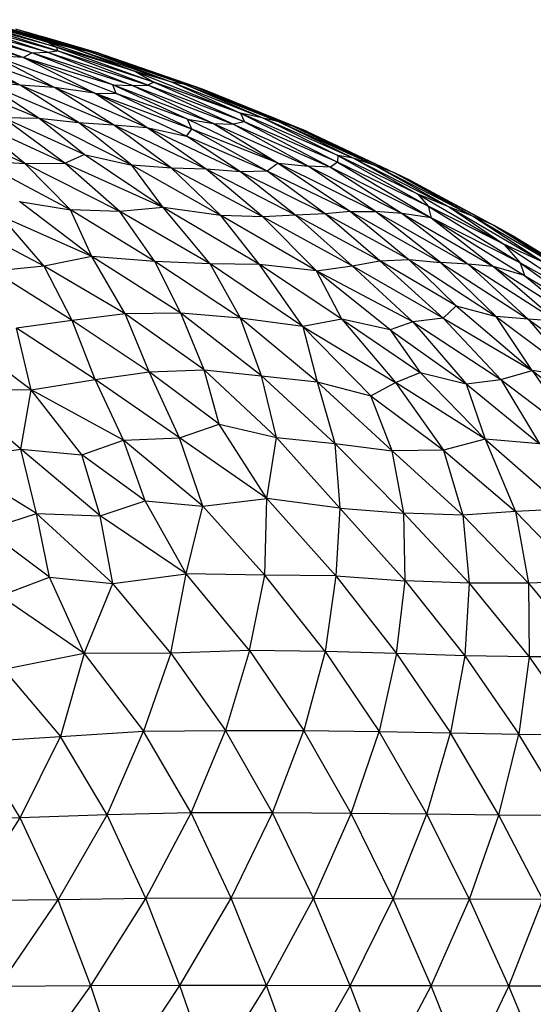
# Paper-space layout '_Derecha' of a CAD drawing. Header units: millimetres. Extents: x -200 to 200, y -209 to 424.
# Tile 24 of 30: x 46 to 65, y 107 to 144. Entities that reach past the tile are written whole.
import ezdxf

# ---------------------------------------------------------------- set-up
doc = ezdxf.new("R2010")
doc.units = ezdxf.units.MM

psp = doc.layouts.new('_Derecha')

# ---------------------------------------------------------------- linework, layer by layer
at = {"color": 7, "linetype": 'Continuous', "lineweight": 25}
for p, q in [((47.035, 142.85), (43.376, 143.885)), ((46.442, 142.832), (43.376, 143.885)), ((43.781, 143.924), (47.035, 142.85)), ((43.781, 143.924), (47.396, 142.903)), ((47.396, 142.903), (43.809, 144.03)), ((47.367, 143.039), (43.809, 144.03)), ((44.021, 144.06), (47.367, 143.039)), ((47.073, 143.217), (44.021, 144.06)), ((44.604, 144.016), (48.054, 142.979)), ((44.604, 144.016), (48.658, 142.847)), ((44.895, 143.889), (47.073, 143.217)), ((44.895, 143.889), (48.054, 142.979)), ((46.13, 142.653), (42.247, 143.81)), ((46.13, 142.653), (42.804, 143.865)), ((46.442, 142.832), (42.804, 143.865)), ((45.842, 143.717), (48.658, 142.847)), ((45.842, 143.717), (48.881, 142.823)), ((46.231, 143.603), (48.855, 142.845)), ((48.855, 142.845), (46.816, 143.43)), ((47.073, 143.217), (47.367, 143.039)), ((47.073, 143.217), (50.296, 142.134)), ((48.054, 142.979), (47.073, 143.217)), ((46.018, 141.632), (42.508, 142.905)), ((46.018, 141.632), (43.763, 142.822)), ((47.295, 141.541), (43.763, 142.822)), ((46.13, 142.653), (46.442, 142.832)), ((46.442, 142.832), (47.035, 142.85)), ((49.457, 141.636), (46.442, 142.832)), ((50.189, 141.61), (46.442, 142.832)), ((47.035, 142.85), (47.396, 142.903)), ((47.035, 142.85), (50.189, 141.61)), ((47.035, 142.85), (50.765, 141.621)), ((47.367, 143.039), (47.396, 142.903)), ((47.367, 143.039), (50.98, 141.737)), ((50.296, 142.134), (47.367, 143.039)), ((50.765, 141.621), (47.396, 142.903)), ((50.98, 141.737), (47.396, 142.903)), ((48.054, 142.979), (50.296, 142.134)), ((48.054, 142.979), (51.661, 141.739)), ((48.658, 142.847), (48.054, 142.979)), ((48.658, 142.847), (51.661, 141.739)), ((48.658, 142.847), (52.163, 141.646)), ((48.881, 142.823), (48.658, 142.847)), ((48.855, 142.845), (48.881, 142.823)), ((48.855, 142.845), (52.491, 141.579)), ((52.797, 141.481), (48.855, 142.845)), ((48.881, 142.823), (52.163, 141.646)), ((48.881, 142.823), (52.491, 141.579)), ((47.295, 141.541), (45.003, 142.724)), ((48.778, 141.332), (45.003, 142.724)), ((46.13, 142.653), (45.003, 142.724)), ((48.778, 141.332), (46.13, 142.653)), ((49.588, 141.322), (46.13, 142.653)), ((49.457, 141.636), (46.13, 142.653)), ((50.296, 142.134), (50.98, 141.737)), ((50.296, 142.134), (54.2, 140.582)), ((51.661, 141.739), (50.296, 142.134)), ((46.704, 140.398), (43.348, 141.787)), ((46.704, 140.398), (44.671, 141.733)), ((48.183, 140.24), (44.671, 141.733)), ((46.018, 141.632), (44.671, 141.733)), ((50.98, 141.737), (50.765, 141.621)), ((50.98, 141.737), (54.356, 140.268)), ((54.2, 140.582), (50.98, 141.737)), ((51.661, 141.739), (54.2, 140.582)), ((51.661, 141.739), (55.061, 140.396)), ((52.163, 141.646), (51.661, 141.739)), ((48.183, 140.24), (46.018, 141.632)), ((49.483, 140.156), (46.018, 141.632)), ((47.295, 141.541), (46.018, 141.632)), ((49.483, 140.156), (47.295, 141.541)), ((50.722, 140.056), (47.295, 141.541)), ((48.778, 141.332), (47.295, 141.541)), ((50.722, 140.056), (48.778, 141.332)), ((52.192, 139.73), (48.778, 141.332)), ((52.397, 139.984), (48.778, 141.332)), ((48.778, 141.332), (49.588, 141.322)), ((49.588, 141.322), (49.457, 141.636)), ((52.23, 140.358), (49.457, 141.636)), ((53.199, 140.197), (49.457, 141.636)), ((49.457, 141.636), (50.189, 141.61)), ((52.397, 139.984), (49.588, 141.322)), ((52.23, 140.358), (49.588, 141.322)), ((50.189, 141.61), (50.765, 141.621)), ((50.189, 141.61), (53.199, 140.197)), ((50.189, 141.61), (53.927, 140.176)), ((54.356, 140.268), (50.765, 141.621)), ((53.927, 140.176), (50.765, 141.621)), ((52.163, 141.646), (55.061, 140.396)), ((52.163, 141.646), (55.641, 140.267)), ((52.491, 141.579), (52.163, 141.646)), ((52.491, 141.579), (55.641, 140.267)), ((52.491, 141.579), (56.194, 140.094)), ((52.797, 141.481), (52.491, 141.579)), ((52.797, 141.481), (56.194, 140.094)), ((56.679, 139.899), (52.797, 141.481)), ((54.2, 140.582), (54.356, 140.268)), ((54.2, 140.582), (57.813, 138.766)), ((57.819, 139.01), (54.2, 140.582)), ((55.061, 140.396), (54.2, 140.582)), ((46.189, 138.717), (42.668, 140.322)), ((46.189, 138.717), (44.197, 140.316)), ((47.673, 138.729), (44.197, 140.316)), ((47.673, 138.729), (45.374, 140.42)), ((48.392, 139.044), (45.374, 140.42)), ((45.374, 140.42), (46.704, 140.398)), ((48.392, 139.044), (46.704, 140.398)), ((50.171, 138.657), (46.704, 140.398)), ((46.704, 140.398), (48.183, 140.24)), ((50.171, 138.657), (48.183, 140.24)), ((51.641, 138.544), (48.183, 140.24)), ((48.183, 140.24), (49.483, 140.156)), ((55.609, 138.728), (52.23, 140.358)), ((52.397, 139.984), (52.23, 140.358)), ((52.23, 140.358), (53.199, 140.197)), ((54.356, 140.268), (53.927, 140.176)), ((57.813, 138.766), (54.356, 140.268)), ((54.356, 140.268), (57.551, 138.576)), ((55.061, 140.396), (57.819, 139.01)), ((55.061, 140.396), (58.41, 138.911)), ((55.641, 140.267), (55.061, 140.396)), ((55.641, 140.267), (58.41, 138.911)), ((55.641, 140.267), (59.237, 138.633)), ((56.194, 140.094), (55.641, 140.267)), ((51.641, 138.544), (49.483, 140.156)), ((52.928, 138.5), (49.483, 140.156)), ((49.483, 140.156), (50.722, 140.056)), ((52.928, 138.5), (50.722, 140.056)), ((54.204, 138.398), (50.722, 140.056)), ((50.722, 140.056), (52.192, 139.73)), ((52.192, 139.73), (52.397, 139.984)), ((55.201, 138.424), (52.397, 139.984)), ((55.609, 138.728), (52.397, 139.984)), ((53.199, 140.197), (55.609, 138.728)), ((53.199, 140.197), (56.724, 138.609)), ((53.199, 140.197), (53.927, 140.176)), ((53.927, 140.176), (57.551, 138.576)), ((56.724, 138.609), (53.927, 140.176)), ((56.194, 140.094), (59.237, 138.633)), ((56.194, 140.094), (59.935, 138.363)), ((56.679, 139.899), (56.194, 140.094)), ((56.679, 139.899), (59.935, 138.363)), ((54.204, 138.398), (52.192, 139.73)), ((55.201, 138.424), (52.192, 139.73)), ((47.89, 136.995), (44.457, 138.819)), ((44.457, 138.819), (46.189, 138.717)), ((47.673, 138.729), (48.392, 139.044)), ((51.326, 137.082), (48.392, 139.044)), ((48.392, 139.044), (50.171, 138.657)), ((57.813, 138.766), (57.551, 138.576)), ((57.819, 139.01), (57.813, 138.766)), ((57.813, 138.766), (61.297, 136.697)), ((61.178, 137.126), (57.813, 138.766)), ((57.819, 139.01), (61.178, 137.126)), ((60.794, 137.57), (57.819, 139.01)), ((58.41, 138.911), (57.819, 139.01)), ((58.41, 138.911), (60.794, 137.57)), ((58.41, 138.911), (61.972, 137.096)), ((59.237, 138.633), (58.41, 138.911)), ((46.189, 138.717), (47.673, 138.729)), ((47.89, 136.995), (46.189, 138.717)), ((49.717, 136.933), (46.189, 138.717)), ((49.717, 136.933), (47.673, 138.729)), ((51.326, 137.082), (47.673, 138.729)), ((51.326, 137.082), (50.171, 138.657)), ((53.478, 136.775), (50.171, 138.657)), ((51.641, 138.544), (50.171, 138.657)), ((53.478, 136.775), (51.641, 138.544)), ((55.03, 136.728), (51.641, 138.544)), ((52.928, 138.5), (51.641, 138.544)), ((55.03, 136.728), (52.928, 138.5)), ((56.245, 136.792), (52.928, 138.5)), ((54.204, 138.398), (52.928, 138.5)), ((55.201, 138.424), (54.204, 138.398)), ((56.245, 136.792), (54.204, 138.398)), ((57.356, 136.843), (54.204, 138.398)), ((55.609, 138.728), (55.201, 138.424)), ((57.356, 136.843), (55.201, 138.424)), ((58.296, 136.929), (55.201, 138.424)), ((55.609, 138.728), (58.296, 136.929)), ((55.609, 138.728), (59.225, 136.935)), ((55.609, 138.728), (56.724, 138.609)), ((56.724, 138.609), (60.222, 136.855)), ((59.225, 136.935), (56.724, 138.609)), ((57.551, 138.576), (56.724, 138.609)), ((57.551, 138.576), (60.222, 136.855)), ((57.551, 138.576), (61.297, 136.697)), ((59.237, 138.633), (61.972, 137.096)), ((59.237, 138.633), (62.874, 136.74)), ((59.935, 138.363), (59.237, 138.633)), ((59.935, 138.363), (62.874, 136.74)), ((59.935, 138.363), (63.633, 136.406)), ((60.552, 138.071), (59.935, 138.363)), ((60.552, 138.071), (63.633, 136.406)), ((48.682, 135.262), (45.984, 137.303)), ((45.984, 137.303), (47.89, 136.995)), ((60.794, 137.57), (61.178, 137.126)), ((60.794, 137.57), (64, 135.71)), ((61.972, 137.096), (60.794, 137.57)), ((48.682, 135.262), (47.89, 136.995)), ((51.021, 135.071), (47.89, 136.995)), ((49.717, 136.933), (47.89, 136.995)), ((51.326, 137.082), (49.717, 136.933)), ((51.021, 135.071), (49.717, 136.933)), ((53.078, 134.989), (49.717, 136.933)), ((53.078, 134.989), (51.326, 137.082)), ((54.916, 134.954), (51.326, 137.082)), ((53.478, 136.775), (51.326, 137.082)), ((58.296, 136.929), (57.356, 136.843)), ((58.296, 136.929), (59.225, 136.935)), ((58.296, 136.929), (60.465, 135.149)), ((58.296, 136.929), (61.642, 135.034)), ((61.642, 135.034), (59.225, 136.935)), ((59.225, 136.935), (62.667, 134.971)), ((60.222, 136.855), (59.225, 136.935)), ((61.178, 137.126), (61.297, 136.697)), ((61.178, 137.126), (64.607, 135.02)), ((64, 135.71), (61.178, 137.126)), ((61.972, 137.096), (64, 135.71)), ((61.972, 137.096), (65.505, 135.022)), ((62.874, 136.74), (61.972, 137.096)), ((46.91, 134.899), (43.709, 136.586)), ((46.91, 134.899), (45.302, 136.757)), ((48.682, 135.262), (45.302, 136.757)), ((54.916, 134.954), (53.478, 136.775)), ((57.036, 134.718), (53.478, 136.775)), ((55.03, 136.728), (53.478, 136.775)), ((56.245, 136.792), (55.03, 136.728)), ((57.036, 134.718), (55.03, 136.728)), ((58.363, 134.905), (55.03, 136.728)), ((57.356, 136.843), (56.245, 136.792)), ((58.363, 134.905), (56.245, 136.792)), ((59.383, 135.093), (56.245, 136.792)), ((59.383, 135.093), (57.356, 136.843)), ((60.465, 135.149), (57.356, 136.843)), ((60.222, 136.855), (62.667, 134.971)), ((60.222, 136.855), (63.617, 134.888)), ((61.297, 136.697), (60.222, 136.855)), ((61.297, 136.697), (63.617, 134.888)), ((61.297, 136.697), (64.76, 134.552)), ((64.607, 135.02), (61.297, 136.697)), ((62.874, 136.74), (65.505, 135.022)), ((62.874, 136.74), (66.365, 134.682)), ((63.633, 136.406), (62.874, 136.74)), ((63.633, 136.406), (66.365, 134.682)), ((63.633, 136.406), (67.266, 134.226)), ((64.441, 135.966), (63.633, 136.406)), ((64.441, 135.966), (67.266, 134.226)), ((64, 135.71), (64.607, 135.02)), ((64, 135.71), (67.706, 133.262)), ((65.505, 135.022), (64, 135.71)), ((48.682, 135.262), (46.91, 134.899)), ((49.922, 133.126), (48.682, 135.262)), ((51.984, 133.148), (48.682, 135.262)), ((51.021, 135.071), (48.682, 135.262)), ((58.363, 134.905), (59.383, 135.093)), ((59.383, 135.093), (60.465, 135.149)), ((61.746, 132.961), (59.383, 135.093)), ((62.228, 133.423), (59.383, 135.093)), ((60.465, 135.149), (62.228, 133.423)), ((60.465, 135.149), (63.716, 133.022)), ((60.465, 135.149), (61.642, 135.034)), ((46.91, 134.899), (45.016, 134.712)), ((47.943, 132.88), (46.91, 134.899)), ((49.922, 133.126), (46.91, 134.899)), ((51.984, 133.148), (51.021, 135.071)), ((54.202, 132.96), (51.021, 135.071)), ((53.078, 134.989), (51.021, 135.071)), ((54.202, 132.96), (53.078, 134.989)), ((56.519, 132.647), (53.078, 134.989)), ((54.916, 134.954), (53.078, 134.989)), ((56.519, 132.647), (54.916, 134.954)), ((57.977, 132.928), (54.916, 134.954)), ((57.036, 134.718), (54.916, 134.954)), ((57.036, 134.718), (58.363, 134.905)), ((60.617, 132.821), (58.363, 134.905)), ((61.746, 132.961), (58.363, 134.905)), ((63.716, 133.022), (61.642, 135.034)), ((61.642, 135.034), (64.903, 132.92)), ((62.667, 134.971), (61.642, 135.034)), ((62.667, 134.971), (64.903, 132.92)), ((62.667, 134.971), (65.973, 132.848)), ((63.617, 134.888), (62.667, 134.971)), ((63.617, 134.888), (65.973, 132.848)), ((63.617, 134.888), (66.98, 132.734)), ((64.76, 134.552), (63.617, 134.888)), ((64.607, 135.02), (64.76, 134.552)), ((64.607, 135.02), (67.648, 132.812)), ((67.706, 133.262), (64.607, 135.02)), ((47.943, 132.88), (45.016, 134.712)), ((57.977, 132.928), (57.036, 134.718)), ((59.77, 132.535), (57.036, 134.718)), ((60.617, 132.821), (57.036, 134.718)), ((64.76, 134.552), (66.98, 132.734)), ((64.76, 134.552), (67.648, 132.812)), ((62.228, 133.423), (61.746, 132.961)), ((62.228, 133.423), (65.052, 131.02)), ((62.228, 133.423), (63.716, 133.022)), ((49.922, 133.126), (47.943, 132.88)), ((51.984, 133.148), (49.922, 133.126)), ((50.805, 130.973), (49.922, 133.126)), ((52.855, 131.041), (49.922, 133.126)), ((52.855, 131.041), (51.984, 133.148)), ((54.987, 130.822), (51.984, 133.148)), ((54.202, 132.96), (51.984, 133.148)), ((54.987, 130.822), (54.202, 132.96)), ((57.054, 130.595), (54.202, 132.96)), ((56.519, 132.647), (54.202, 132.96)), ((57.977, 132.928), (56.519, 132.647)), ((57.977, 132.928), (59.972, 130.573)), ((57.977, 132.928), (60.883, 130.937)), ((59.77, 132.535), (57.977, 132.928)), ((61.746, 132.961), (60.617, 132.821)), ((61.746, 132.961), (63.886, 130.688)), ((61.746, 132.961), (65.052, 131.02)), ((65.052, 131.02), (63.716, 133.022)), ((63.716, 133.022), (66.734, 130.76)), ((64.903, 132.92), (63.716, 133.022)), ((64.903, 132.92), (66.734, 130.76)), ((64.903, 132.92), (68.01, 130.674)), ((65.973, 132.848), (64.903, 132.92)), ((46.427, 130.304), (43.37, 132.563)), ((47.943, 132.88), (45.876, 132.593)), ((46.427, 130.304), (45.876, 132.593)), ((48.808, 130.68), (45.876, 132.593)), ((48.808, 130.68), (47.943, 132.88)), ((50.805, 130.973), (47.943, 132.88)), ((56.519, 132.647), (57.054, 130.595)), ((56.519, 132.647), (59.053, 130.073)), ((56.519, 132.647), (59.972, 130.573)), ((60.617, 132.821), (59.77, 132.535)), ((59.77, 132.535), (60.883, 130.937)), ((59.77, 132.535), (62.602, 130.522)), ((60.617, 132.821), (62.602, 130.522)), ((60.617, 132.821), (63.886, 130.688)), ((48.808, 130.68), (50.805, 130.973)), ((50.805, 130.973), (52.855, 131.041)), ((51.94, 128.517), (50.805, 130.973)), ((53.408, 129.025), (50.805, 130.973)), ((53.408, 129.025), (52.855, 131.041)), ((55.546, 128.52), (52.855, 131.041)), ((52.855, 131.041), (54.987, 130.822)), ((55.546, 128.52), (54.987, 130.822)), ((57.709, 128.301), (54.987, 130.822)), ((54.987, 130.822), (57.054, 130.595)), ((59.972, 130.573), (60.883, 130.937)), ((60.883, 130.937), (63.305, 128.458)), ((60.883, 130.937), (62.602, 130.522)), ((63.886, 130.688), (65.052, 131.02)), ((65.052, 131.02), (66.833, 128.44)), ((65.052, 131.02), (68.269, 128.478)), ((66.734, 130.76), (65.052, 131.02)), ((46.427, 130.304), (48.808, 130.68)), ((49.855, 128.432), (48.808, 130.68)), ((51.94, 128.517), (48.808, 130.68)), ((57.054, 130.595), (57.709, 128.301)), ((57.054, 130.595), (59.841, 128.035)), ((57.054, 130.595), (59.053, 130.073)), ((59.053, 130.073), (59.972, 130.573)), ((59.972, 130.573), (61.755, 128.058)), ((63.305, 128.458), (59.972, 130.573)), ((62.602, 130.522), (63.886, 130.688)), ((62.602, 130.522), (63.305, 128.458)), ((62.602, 130.522), (65.321, 128.287)), ((63.886, 130.688), (65.321, 128.287)), ((63.886, 130.688), (66.833, 128.44)), ((46.427, 130.304), (43.538, 130.273)), ((46.035, 128.094), (43.538, 130.273)), ((46.035, 128.094), (46.427, 130.304)), ((48.305, 127.878), (46.427, 130.304)), ((49.855, 128.432), (46.427, 130.304)), ((59.841, 128.035), (59.053, 130.073)), ((59.053, 130.073), (61.755, 128.058)), ((51.94, 128.517), (53.408, 129.025)), ((55.179, 126.262), (53.408, 129.025)), ((53.408, 129.025), (55.546, 128.52)), ((49.855, 128.432), (51.94, 128.517)), ((55.179, 126.262), (51.94, 128.517)), ((52.803, 125.975), (51.94, 128.517)), ((55.179, 126.262), (55.546, 128.52)), ((57.899, 125.897), (55.546, 128.52)), ((55.546, 128.52), (57.709, 128.301)), ((48.305, 127.878), (49.855, 128.432)), ((50.656, 126.17), (49.855, 128.432)), ((52.803, 125.975), (49.855, 128.432)), ((57.709, 128.301), (57.899, 125.897)), ((57.709, 128.301), (60.281, 125.707)), ((57.709, 128.301), (59.841, 128.035)), ((63.305, 128.458), (61.755, 128.058)), ((63.305, 128.458), (64.43, 125.774)), ((63.305, 128.458), (66.247, 125.87)), ((65.321, 128.287), (63.305, 128.458)), ((43.317, 127.71), (46.035, 128.094)), ((46.62, 125.705), (46.035, 128.094)), ((48.992, 125.615), (46.035, 128.094)), ((46.035, 128.094), (48.305, 127.878)), ((48.992, 125.615), (48.305, 127.878)), ((50.656, 126.17), (48.305, 127.878)), ((61.755, 128.058), (59.841, 128.035)), ((60.281, 125.707), (59.841, 128.035)), ((59.841, 128.035), (62.474, 125.644)), ((61.755, 128.058), (62.474, 125.644)), ((61.755, 128.058), (64.43, 125.774)), ((46.62, 125.705), (43.317, 127.71)), ((48.992, 125.615), (50.656, 126.17)), ((52.18, 123.455), (50.656, 126.17)), ((50.656, 126.17), (52.803, 125.975)), ((52.18, 123.455), (52.803, 125.975)), ((52.803, 125.975), (55.179, 126.262)), ((55.116, 123.403), (52.803, 125.975)), ((55.116, 123.403), (55.179, 126.262)), ((57.745, 123.378), (55.179, 126.262)), ((57.899, 125.897), (55.179, 126.262)), ((44.756, 125.096), (46.62, 125.705)), ((47.108, 123.332), (46.62, 125.705)), ((49.462, 123.099), (46.62, 125.705)), ((46.62, 125.705), (48.992, 125.615)), ((49.462, 123.099), (48.992, 125.615)), ((52.18, 123.455), (48.992, 125.615)), ((57.899, 125.897), (57.745, 123.378)), ((57.899, 125.897), (60.322, 123.195)), ((57.899, 125.897), (60.281, 125.707)), ((60.322, 123.195), (60.281, 125.707)), ((60.281, 125.707), (62.711, 123.105)), ((62.474, 125.644), (60.281, 125.707)), ((64.43, 125.774), (62.474, 125.644)), ((62.474, 125.644), (62.711, 123.105)), ((62.474, 125.644), (64.914, 123.115)), ((66.247, 125.87), (64.43, 125.774)), ((64.43, 125.774), (64.914, 123.115)), ((64.43, 125.774), (66.936, 123.17)), ((47.108, 123.332), (44.756, 125.096)), ((49.462, 123.099), (52.18, 123.455)), ((51.615, 120.512), (52.18, 123.455)), ((54.535, 120.611), (52.18, 123.455)), ((55.116, 123.403), (52.18, 123.455)), ((54.535, 120.611), (55.116, 123.403)), ((57.354, 120.565), (55.116, 123.403)), ((57.745, 123.378), (55.116, 123.403)), ((57.745, 123.378), (57.354, 120.565)), ((57.745, 123.378), (60.011, 120.495)), ((57.745, 123.378), (60.322, 123.195)), ((45.267, 122.643), (47.108, 123.332)), ((48.396, 120.497), (47.108, 123.332)), ((47.108, 123.332), (49.462, 123.099)), ((48.396, 120.497), (49.462, 123.099)), ((51.615, 120.512), (49.462, 123.099)), ((60.011, 120.495), (60.322, 123.195)), ((60.322, 123.195), (62.55, 120.407)), ((62.711, 123.105), (60.322, 123.195)), ((62.711, 123.105), (62.55, 120.407)), ((64.914, 123.115), (62.711, 123.105)), ((62.711, 123.105), (64.933, 120.371)), ((66.936, 123.17), (64.914, 123.115)), ((64.914, 123.115), (64.933, 120.371)), ((64.914, 123.115), (67.155, 120.375)), ((48.396, 120.497), (45.267, 122.643)), ((48.396, 120.497), (45.409, 119.905)), ((48.396, 120.497), (47.516, 117.404)), ((51.615, 120.512), (48.396, 120.497)), ((48.396, 120.497), (50.596, 117.607)), ((51.615, 120.512), (50.596, 117.607)), ((54.535, 120.611), (51.615, 120.512)), ((51.615, 120.512), (53.649, 117.633)), ((54.535, 120.611), (53.649, 117.633)), ((54.535, 120.611), (56.562, 117.636)), ((57.354, 120.565), (54.535, 120.611)), ((57.354, 120.565), (56.562, 117.636)), ((57.354, 120.565), (59.355, 117.591)), ((60.011, 120.495), (57.354, 120.565)), ((60.011, 120.495), (59.355, 117.591)), ((60.011, 120.495), (62.019, 117.54)), ((62.55, 120.407), (60.011, 120.495)), ((62.55, 120.407), (62.019, 117.54)), ((62.55, 120.407), (64.556, 117.497)), ((64.933, 120.371), (62.55, 120.407)), ((64.933, 120.371), (64.556, 117.497)), ((67.155, 120.375), (64.933, 120.371)), ((64.933, 120.371), (66.955, 117.478)), ((45.409, 119.905), (47.516, 117.404)), ((47.516, 117.404), (50.596, 117.607)), ((49.244, 114.496), (50.596, 117.607)), ((50.596, 117.607), (53.649, 117.633)), ((52.366, 114.567), (50.596, 117.607)), ((52.366, 114.567), (53.649, 117.633)), ((53.649, 117.633), (56.562, 117.636)), ((55.399, 114.567), (53.649, 117.633)), ((55.399, 114.567), (56.562, 117.636)), ((58.321, 114.548), (56.562, 117.636)), ((56.562, 117.636), (59.355, 117.591)), ((58.321, 114.548), (59.355, 117.591)), ((61.128, 114.516), (59.355, 117.591)), ((59.355, 117.591), (62.019, 117.54)), ((61.128, 114.516), (62.019, 117.54)), ((63.815, 114.487), (62.019, 117.54)), ((62.019, 117.54), (64.556, 117.497)), ((44.296, 117.203), (47.516, 117.404)), ((46.008, 114.386), (44.296, 117.203)), ((46.008, 114.386), (47.516, 117.404)), ((49.244, 114.496), (47.516, 117.404)), ((63.815, 114.487), (64.556, 117.497)), ((66.38, 114.467), (64.556, 117.497)), ((64.556, 117.497), (66.955, 117.478)), ((46.008, 114.386), (42.663, 114.327)), ((44.047, 111.298), (46.008, 114.386)), ((49.244, 114.496), (46.008, 114.386)), ((47.425, 111.341), (46.008, 114.386)), ((47.425, 111.341), (49.244, 114.496)), ((52.366, 114.567), (49.244, 114.496)), ((50.692, 111.384), (49.244, 114.496)), ((50.692, 111.384), (52.366, 114.567)), ((53.855, 111.4), (52.366, 114.567)), ((55.399, 114.567), (52.366, 114.567)), ((53.855, 111.4), (55.399, 114.567)), ((56.918, 111.391), (55.399, 114.567)), ((58.321, 114.548), (55.399, 114.567)), ((56.918, 111.391), (58.321, 114.548)), ((59.876, 111.375), (58.321, 114.548)), ((61.128, 114.516), (58.321, 114.548)), ((59.876, 111.375), (61.128, 114.516)), ((62.722, 111.358), (61.128, 114.516)), ((63.815, 114.487), (61.128, 114.516)), ((62.722, 111.358), (63.815, 114.487)), ((65.451, 111.346), (63.815, 114.487)), ((66.38, 114.467), (63.815, 114.487)), ((47.425, 111.341), (44.047, 111.298)), ((45.218, 108.12), (47.425, 111.341)), ((50.692, 111.384), (47.425, 111.341)), ((48.637, 108.137), (47.425, 111.341)), ((48.637, 108.137), (50.692, 111.384)), ((53.855, 111.4), (50.692, 111.384)), ((51.953, 108.147), (50.692, 111.384)), ((51.953, 108.147), (53.855, 111.4)), ((55.168, 108.148), (53.855, 111.4)), ((56.918, 111.391), (53.855, 111.4)), ((55.168, 108.148), (56.918, 111.391)), ((58.282, 108.141), (56.918, 111.391)), ((59.876, 111.375), (56.918, 111.391)), ((58.282, 108.141), (59.876, 111.375)), ((61.29, 108.134), (59.876, 111.375)), ((62.722, 111.358), (59.876, 111.375)), ((61.29, 108.134), (62.722, 111.358)), ((64.187, 108.128), (62.722, 111.358)), ((65.451, 111.346), (62.722, 111.358)), ((64.187, 108.128), (65.451, 111.346)), ((48.637, 108.137), (45.218, 108.12)), ((46.271, 104.826), (48.637, 108.137)), ((51.953, 108.147), (48.637, 108.137)), ((49.741, 104.829), (48.637, 108.137)), ((49.741, 104.829), (51.953, 108.147)), ((55.168, 108.148), (51.953, 108.147)), ((53.113, 104.831), (51.953, 108.147)), ((53.113, 104.831), (55.168, 108.148)), ((56.385, 104.831), (55.168, 108.148)), ((58.282, 108.141), (55.168, 108.148)), ((56.385, 104.831), (58.282, 108.141)), ((59.553, 104.83), (58.282, 108.141)), ((61.29, 108.134), (58.282, 108.141)), ((59.553, 104.83), (61.29, 108.134)), ((62.614, 104.828), (61.29, 108.134)), ((64.187, 108.128), (61.29, 108.134)), ((62.614, 104.828), (64.187, 108.128)), ((65.56, 104.827), (64.187, 108.128)), ((66.966, 108.124), (64.187, 108.128))]:
    psp.add_line(p, q, dxfattribs=at)

doc.saveas('drawing.dxf')
